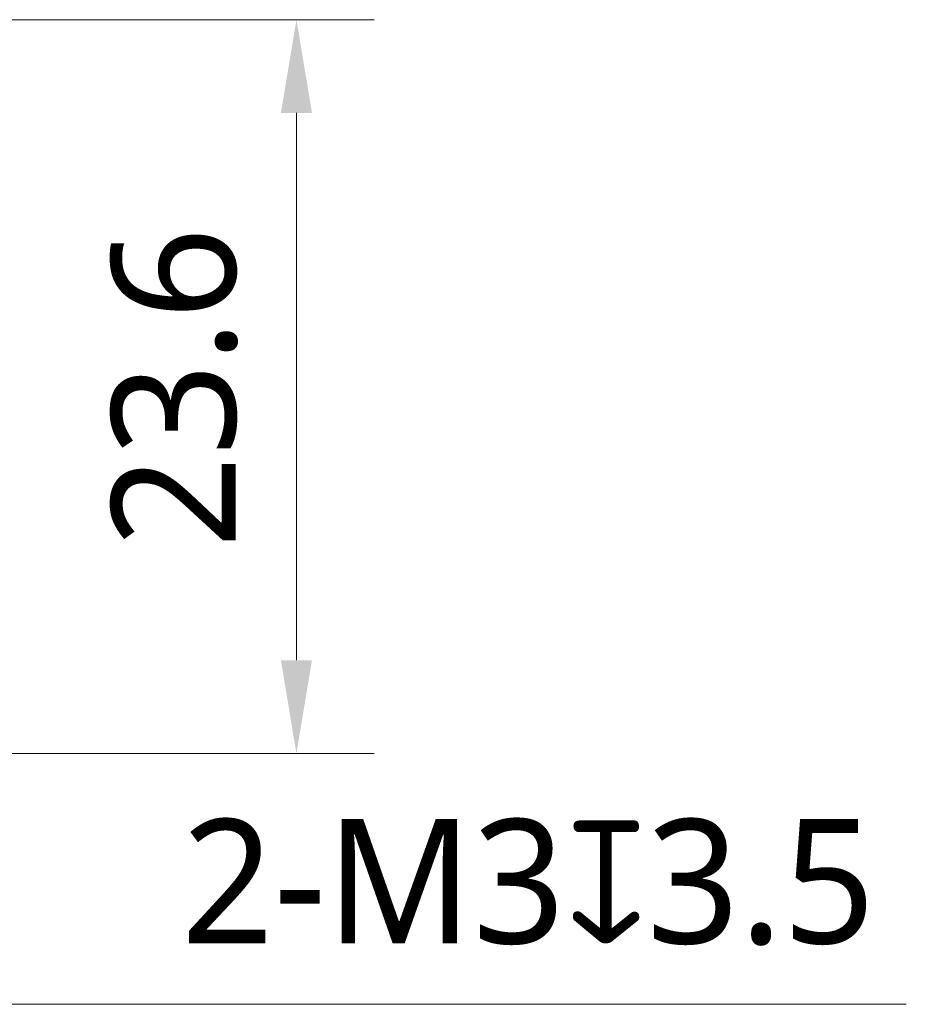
# Model space of a CAD drawing. Extents: x -434 to -60, y 236 to 507.
# Tile 22 of 22: x -190 to -161, y 446 to 478. Entities that reach past the tile are written whole.
import ezdxf

# ---------------------------------------------------------------- set-up
doc = ezdxf.new("R2010")
doc.units = 0
doc.header["$MEASUREMENT"] = 0
doc.layers.get('0').update_dxf_attribs({"linetype": 'CONTINUOUS'})
doc.layers.get('Defpoints').update_dxf_attribs({"linetype": 'CONTINUOUS'})
doc.layers.add('51__DRAFT_DIMS', color=7, linetype='CONTINUOUS')
doc.styles.add('尺寸值样式', font='Roboto-Regular.ttf', dxfattribs={"height": 4})
doc.dimstyles.new('1直线标注', dxfattribs={"dimtxt": 4, "dimasz": 3, "dimexe": 2.5, "dimexo": 0, "dimtad": 1, "dimdec": 1, "dimdsep": 46, "dimtxsty": '尺寸值样式', "dimcen": 0, "dimclrd": 8, "dimclre": 8, "dimclrt": 7, "dimadec": 0, "dimazin": 0, "dimtp": 0.001, "dimtm": 0.001, "dimtfac": 1, "dimtdec": 1, "dimtmove": 0, "dimatfit": 0, "dimldrblk": '_FILLED', "dimfxl": 1, "dimtolj": 1, "dimlwd": 15, "dimlwe": 15, "dimarcsym": 0})
doc.dimstyles.new('3小圆直径标注', dxfattribs={"dimtxt": 4, "dimasz": 3, "dimexe": 2.5, "dimexo": 0, "dimtad": 1, "dimtoh": 1, "dimdec": 3, "dimdsep": 46, "dimtxsty": '尺寸值样式', "dimcen": 0, "dimclrd": 8, "dimclre": 8, "dimclrt": 7, "dimadec": 0, "dimazin": 0, "dimtp": 0.001, "dimtm": 0.001, "dimtfac": 1, "dimtdec": 3, "dimtofl": 0, "dimtmove": 0, "dimatfit": 0, "dimldrblk": '_FILLED', "dimfxl": 1, "dimtolj": 1, "dimlwd": 15, "dimlwe": 15, "dimarcsym": 0})

# ---------------------------------------------------------------- blocks, each defined once
blk = doc.blocks.new('*D537')
at = {"layer": '51__DRAFT_DIMS', "color": 8, "lineweight": 15}
for p, q in [((-192.022, 477.719), (-178.182, 477.719)), ((-180.682, 474.719), (-180.682, 457.106)), ((-202.337, 454.106), (-178.182, 454.106))]:
    blk.add_line(p, q, dxfattribs=at)
at = {"layer": '51__DRAFT_DIMS', "color": 8}
for points in [[(-180.182, 474.719), (-181.182, 474.719), (-180.682, 477.719)], [(-181.182, 457.106), (-180.182, 457.106), (-180.682, 454.106)]]:
    blk.add_solid(points, dxfattribs=at)
at = {"layer": 'Defpoints', "color": 0}
for p in [(-192.022, 477.719), (-202.337, 454.106), (-180.682, 454.106)]:
    blk.add_point(p, dxfattribs=at)
at = {"layer": '51__DRAFT_DIMS', "color": 7, "insert": (-186.64, 465.88), "char_height": 4, "attachment_point": 2, "rotation": 90, "line_spacing_factor": 0.9, "style": '尺寸值样式'}
blk.add_mtext('\\A1;23.6', dxfattribs=at)
blk = doc.blocks.new('_FILLED')
at = {"color": 0, "linetype": 'ByBlock'}
blk.add_solid([(0, 0), (-1, 0.167), (-1, -0.167)], dxfattribs=at)
blk = doc.blocks.new('*D538')
at = {"layer": '51__DRAFT_DIMS', "color": 8, "lineweight": 15}
for p in [(-201.107, 453.247), (-161.046, 446.034)]:
    blk.add_line(p, (-190.776, 446.034), dxfattribs=at)
at = {"layer": '51__DRAFT_DIMS', "color": 8}
blk.add_solid([(-200.82, 453.657), (-201.393, 452.837), (-203.567, 454.965)], dxfattribs=at)
at = {"layer": 'Defpoints', "color": 0}
for p in [(-203.567, 454.965), (-201.107, 453.247)]:
    blk.add_point(p, dxfattribs=at)
at = {"layer": '51__DRAFT_DIMS', "color": 7, "insert": (-184.388, 451.993), "char_height": 4, "attachment_point": 1, "line_spacing_factor": 0.9, "style": '尺寸值样式'}
blk.add_mtext('\\A1;{2-M3{\\fgdt;x}3.5}', dxfattribs=at)

msp = doc.modelspace()

# ---------------------------------------------------------------- dimensions: what is measured, and where the dimension line sits
at = {"layer": '51__DRAFT_DIMS'}
dim = msp.add_linear_dim(base=(-180.682, 454.106), p1=(-192.022, 477.7186), p2=(-202.3366, 454.106), angle=270, dimstyle='1直线标注', dxfattribs=at)
dim.commit()
dim.dimension.update_dxf_attribs({"geometry": '*D537', "text_midpoint": (-180.682, 465.8801), "dimtype": 160})
dim = msp.add_diameter_dim_2p(p1=(-201.1067, 453.2473), p2=(-203.5665, 454.9647), text='{2-M<>{\\fgdt;x}3.5}', dimstyle='3小圆直径标注', override={"dimpost": '<>'}, dxfattribs=at)
dim.commit()
dim.dimension.update_dxf_attribs({"geometry": '*D538', "text_midpoint": (-172.717, 446.0344), "dimtype": 163})

doc.saveas('drawing.dxf')
